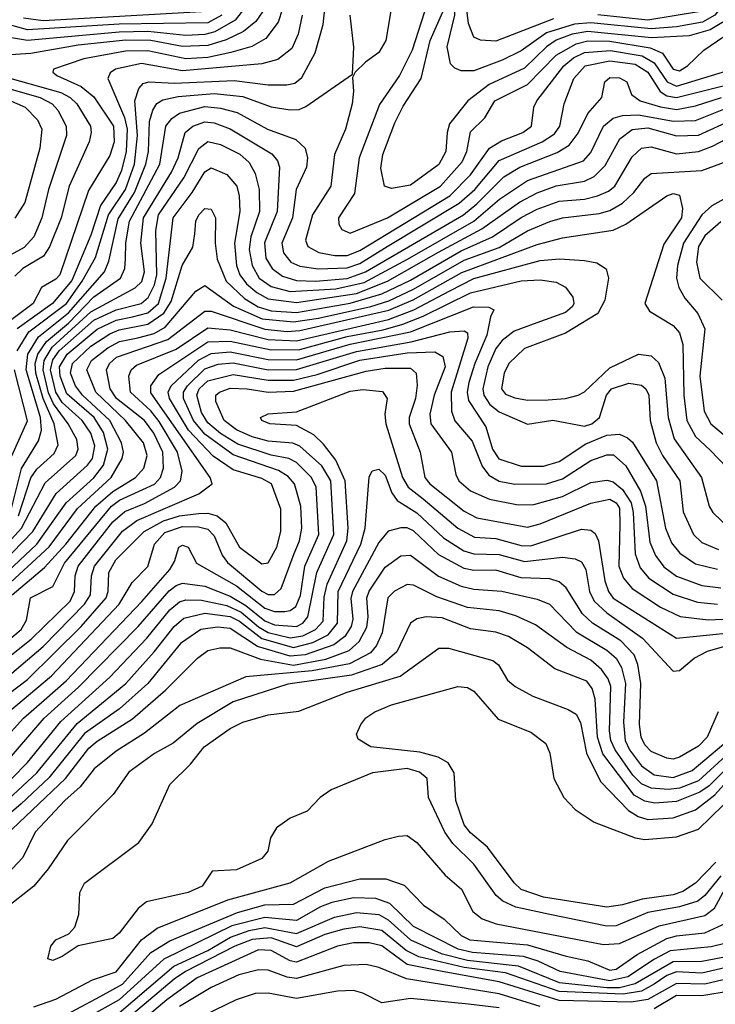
# Model space of a CAD drawing. Extents: x 997028 to 1115134, y 536408 to 618974.
# Tile 36 of 256: x 1008811 to 1011008, y 551512 to 554621. Entities that reach past the tile are written whole.
import ezdxf

# ---------------------------------------------------------------- set-up
doc = ezdxf.new("R2010")
doc.units = 0

msp = doc.modelspace()

# ---------------------------------------------------------------- linework, layer by layer
at = {"layer": '0CON10XD'}
for points in [[(1011027.6, 554662.4), (1011006, 554635), (1010967.1, 554612.9), (1010885, 554598), (1010805, 554592.3), (1010615, 554611.3), (1010563.5, 554606.5), (1010475, 554578.9), (1010395, 554522.3), (1010335, 554493.3), (1010245, 554459.1), (1010205, 554459.1), (1010185, 554467.3), (1010171.4, 554481.4), (1010160.4, 554535), (1010184.7, 554635), (1010182.6, 554817.4), (1010200.5, 554925), (1010208.3, 555028.3)], [(1010497, 554623), (1010315, 554552.6), (1010265.7, 554555.7), (1010245.2, 554565.2), (1010228.6, 554608.6), (1010216.6, 554705)], [(1009448.7, 554635), (1009405, 554610.4), (1009125, 554606.4), (1008835, 554589.1), (1008751.8, 554611.8), (1008669.5, 554659.5)], [(1009577.3, 554645), (1009556.7, 554615), (1009517.1, 554582.9), (1009463.1, 554556.9), (1009405, 554539.3), (1009325, 554535.6), (1009225, 554555.4), (1009146, 554556), (1008995, 554540.7), (1008845.7, 554514.3), (1008747.8, 554507.8)], [(1009522.1, 554657.9), (1009490.9, 554619.1), (1009427.2, 554582.8), (1009395, 554574), (1009335, 554571.2), (1009215, 554583.4), (1009125, 554581.8), (1008835, 554554.7), (1008766.1, 554566.1)], [(1009640.9, 554655), (1009627.3, 554612.7), (1009588.5, 554561.5), (1009543.6, 554536.4), (1009477.2, 554517.2), (1009405, 554500.9), (1009335, 554497.6), (1009215, 554522.5), (1009145, 554521.2), (1009012.8, 554497.2), (1008917.5, 554465), (1008915.6, 554455), (1008927.8, 554445), (1009005, 554409.5), (1009045, 554377), (1009107.1, 554285), (1009109.1, 554235), (1009095, 554192.3), (1009028.3, 554081.7), (1008937.7, 553815), (1008925, 553801.2), (1008880, 553775), (1008853.4, 553725), (1008773.1, 553665)], [(1008802.9, 553575), (1008840, 553635), (1008958.2, 553725), (1009008.1, 553795), (1009050, 553870), (1009091.6, 554005), (1009145.3, 554085), (1009173.7, 554165), (1009183.2, 554255), (1009174.3, 554365), (1009186.6, 554403.4), (1009201.1, 554418.9), (1009218.8, 554425), (1009300.1, 554420.1), (1009488.6, 554428.6), (1009595, 554415.2), (1009654.8, 554415.2), (1009679.6, 554420.4), (1009702.3, 554437.7), (1009744, 554516), (1009769, 554605), (1009774.5, 554655)], [(1009385, 554645.1), (1008885, 554617.5), (1008822.9, 554625)], [(1009983.8, 554655), (1009966.8, 554555), (1009945, 554517.5), (1009902.9, 554487.1), (1009870, 554455), (1009861.7, 554438.3), (1009865.5, 554395.5), (1009860.4, 554355), (1009839.5, 554275), (1009805.2, 554195), (1009793.5, 554095), (1009735.8, 554005), (1009712.9, 553925), (1009720.3, 553905), (1009755.1, 553885.1), (1009806.3, 553876.3), (1009845, 553876.2), (1009885, 553891.5), (1010168.8, 554065), (1010235, 554130.8), (1010295, 554214.8), (1010332.2, 554237.8), (1010400.4, 554265), (1010427.5, 554285), (1010434.7, 554345), (1010443.8, 554365), (1010529.4, 554475), (1010560.1, 554499.9), (1010595, 554517.4), (1010676.6, 554523.4), (1010777, 554507), (1010814.5, 554484.5), (1010855.9, 554425), (1010885, 554411.3), (1011155, 554492.6)], [(1010089.6, 554645), (1010050.6, 554525), (1010010, 554445), (1009946.9, 554353.1), (1009882.7, 554185), (1009868.1, 554071.9), (1009817.6, 553995), (1009818.9, 553975), (1009828.2, 553958.2), (1009855, 553946.8), (1009972.1, 553995), (1010140, 554095), (1010208.5, 554171.5), (1010223, 554205), (1010235, 554266.4), (1010279.7, 554310.3), (1010311.9, 554365), (1010415, 554415.7), (1010505, 554509.1), (1010568.1, 554545), (1010605, 554554.4), (1010675, 554553.4), (1010802.1, 554532.1), (1010840.6, 554515), (1010875, 554464.4), (1010895, 554458.8), (1010920.3, 554475), (1010971.3, 554525), (1011035, 554567.4)], [(1011072.4, 554637.6), (1010991.6, 554588.4), (1010925, 554569.4), (1010806.2, 554563.8), (1010605, 554583.7), (1010555.2, 554574.8), (1010505, 554555.9), (1010474.9, 554535), (1010405, 554467.9), (1010293.9, 554416.1), (1010225.8, 554364.2), (1010168.4, 554291.6), (1010160.4, 554265), (1010156.3, 554205), (1010135, 554163.3), (1010045, 554098), (1009985, 554087.9), (1009962.7, 554095), (1009951.8, 554151.8), (1009958, 554195), (1009995.2, 554295), (1010022.1, 554347.9), (1010078.9, 554435), (1010107.1, 554555), (1010147.2, 554645)], [(1010955.2, 554645), (1010795, 554619.3), (1010636.3, 554636.3)], [(1008781.6, 553065), (1008816.7, 553203.3), (1008869.6, 553290.4), (1008879.2, 553325), (1008876.9, 553365), (1008831.4, 553515), (1008836.4, 553565), (1008870.2, 553619.8), (1008965, 553695.6), (1009078.2, 553825), (1009092.2, 553857.8), (1009122.1, 553992.1), (1009173.4, 554075), (1009209.3, 554165), (1009217.3, 554205), (1009221.2, 554298.8), (1009230.7, 554335), (1009243.9, 554356.1), (1009262.7, 554367.3), (1009311.5, 554378.5), (1009425, 554387.8), (1009515, 554378.1), (1009605, 554345.9), (1009665, 554335.6), (1009693, 554337), (1009715, 554346.3), (1009861.7, 554448.3), (1009865.8, 554534.2), (1009854.7, 554635)], [(1009703.4, 554635), (1009690.4, 554575), (1009670.3, 554529.7), (1009626.5, 554495), (1009575, 554481.5), (1009325, 554459), (1009195, 554482), (1009112.9, 554465), (1009096.7, 554453.3), (1009089.5, 554435), (1009141.8, 554311.8), (1009150.6, 554275), (1009147.4, 554205), (1009132.2, 554145), (1009115, 554106.2), (1009065.5, 554034.5), (1009035, 553940.3), (1008975, 553797.1), (1008914.3, 553725), (1008802.7, 553645)], [(1008806.4, 553053.7), (1008845.7, 553174.3), (1008865, 553201.6), (1008919.5, 553250.5), (1008932.1, 553277.9), (1008919.8, 553345), (1008884.4, 553424.4), (1008861.9, 553505), (1008860, 553535), (1008867.9, 553565), (1008895.4, 553604.6), (1008965, 553662.6), (1009045, 553745.3), (1009129.5, 553805), (1009143.2, 553835), (1009144.9, 553865.1), (1009146.2, 553916.2), (1009157.9, 553985), (1009252.9, 554165), (1009272.8, 554285), (1009291.1, 554308.9), (1009315, 554325.8), (1009395, 554346.2), (1009445, 554341.5), (1009497.3, 554327.3), (1009593.1, 554275), (1009682.5, 554242.5), (1009711.9, 554215), (1009720, 554185), (1009717, 554155), (1009684.4, 554085), (1009672.4, 553995), (1009638.5, 553915), (1009644.4, 553884.4), (1009667.6, 553855), (1009695, 553842.5), (1009753.9, 553833.9), (1009845, 553837.3), (1009885, 553850.5), (1009971.4, 553905), (1010198.6, 554041.4), (1010248.2, 554085), (1010325, 554176.4), (1010461.2, 554235), (1010499.5, 554260.5), (1010516.7, 554285), (1010530, 554355), (1010561, 554435), (1010596.8, 554475), (1010675, 554490.7), (1010755, 554480.6), (1010794.9, 554455), (1010833.7, 554393.7), (1010855, 554380.8), (1010885, 554375.1), (1011155, 554442.4)], [(1008745, 554446), (1008940.6, 554390.6), (1008969.8, 554375), (1008990.9, 554355), (1009034.1, 554285), (1009036.7, 554265), (1009030.2, 554235), (1008966.5, 554095), (1008941.5, 553995), (1008905, 553903.9), (1008885.6, 553874.4), (1008820.7, 553835), (1008795, 553810.6)], [(1008752, 552945), (1008816.3, 553015), (1008891.2, 553158.8), (1008988.1, 553245), (1008995.2, 553265), (1008991.3, 553295), (1008963.9, 553345), (1008917.7, 553407.7), (1008902, 553442), (1008884.7, 553515), (1008888, 553545), (1008913.3, 553586.7), (1009035, 553698.5), (1009175, 553774), (1009196.3, 553793.7), (1009204.6, 553825), (1009193.7, 553915), (1009201.6, 553995), (1009289.7, 554139.7), (1009311, 554185), (1009333.5, 554265), (1009357.8, 554285), (1009395, 554297.9), (1009425, 554294.9), (1009475, 554276.1), (1009606.7, 554196.7), (1009625.5, 554175.5), (1009631.1, 554155), (1009623.5, 554015), (1009583.5, 553916.5), (1009588.2, 553868.2), (1009607.8, 553835), (1009640.7, 553810.7), (1009685, 553797.1), (1009745, 553795.6), (1009845, 553803.6), (1009903.3, 553825), (1010212.3, 554005), (1010255, 554039.2), (1010340.2, 554125), (1010390.3, 554155), (1010508.7, 554201.3), (1010545.8, 554224.2), (1010575, 554262.4), (1010605, 554324.7), (1010649.2, 554375), (1010659.1, 554425), (1010675, 554438.4), (1010705, 554437.5), (1010728.6, 554425), (1010743.1, 554385), (1010770.9, 554365), (1010835.2, 554345.2), (1010885, 554337.6), (1010945, 554348.4), (1011027.3, 554375)], [(1008775, 554403), (1008875, 554375.5), (1008913.5, 554355), (1008930.8, 554335), (1008958, 554285), (1008959, 554255), (1008901.9, 554085), (1008880.2, 553995), (1008855.3, 553934.7), (1008825, 553901.3), (1008745, 553858.4)], [(1008775, 554367.8), (1008827.8, 554345), (1008866.6, 554305), (1008880.6, 554275), (1008874.8, 554214.8), (1008826.8, 554043.2), (1008795.8, 553994.2)], [(1008755, 552904.5), (1008851.7, 553005), (1008925.7, 553124.3), (1009025, 553213.9), (1009041.1, 553235), (1009048.5, 553275), (1009035, 553315.2), (1009007.9, 553355), (1008945, 553412.2), (1008925.3, 553445), (1008908.5, 553515), (1008915, 553547.1), (1008935.3, 553575), (1009045, 553672), (1009115, 553704.8), (1009194.1, 553725), (1009216.1, 553743.9), (1009236.5, 553783.5), (1009243.5, 553815), (1009240.7, 553955), (1009248.9, 554005), (1009328.8, 554121.2), (1009376.1, 554213.9), (1009405, 554236.6), (1009445, 554226.2), (1009506.2, 554196.2), (1009535, 554169.5), (1009554.8, 554135), (1009567, 554085), (1009568.1, 554015), (1009540.9, 553935), (1009535.8, 553895), (1009545.4, 553845), (1009566.7, 553805), (1009605, 553778.4), (1009665, 553762.9), (1009809.2, 553770.8), (1009898.8, 553791.2), (1010035.2, 553864.8), (1010245.3, 553984.7), (1010326.2, 554053.8), (1010415, 554113.2), (1010591.6, 554175), (1010615, 554200.9), (1010655, 554284.8), (1010685, 554310.2), (1010715, 554318.4), (1010765, 554320.8), (1010875, 554300.2), (1010945, 554302.8), (1011045, 554342)], [(1008755, 552861.6), (1008864.9, 552965.1), (1008957, 553095), (1009045, 553173.7), (1009075.7, 553214.3), (1009089.1, 553265), (1009075, 553317.4), (1009046.2, 553365), (1008959.4, 553439.4), (1008938.3, 553495), (1008936, 553525), (1008961, 553565), (1009055, 553643.4), (1009115, 553672), (1009167.4, 553682.6), (1009215.3, 553694.7), (1009249.5, 553725), (1009273.7, 553805), (1009295.4, 553995), (1009355.8, 554075), (1009395, 554140.3), (1009415, 554152.5), (1009465, 554132.2), (1009496.5, 554095), (1009504.4, 554065), (1009505.8, 554015), (1009489.5, 553915), (1009495.7, 553845), (1009506.4, 553815), (1009526.9, 553786.9), (1009559.4, 553759.4), (1009595, 553739.6), (1009685, 553727.4), (1009875, 553756.6), (1009972.2, 553795), (1010133.7, 553886.3), (1010270.1, 553959.9), (1010389.6, 554045), (1010445, 554074.3), (1010505, 554096.1), (1010595, 554110.9), (1010625, 554125.5), (1010660.2, 554159.8), (1010706.6, 554245), (1010745, 554274.2), (1010795, 554278.8), (1010885, 554254.3), (1010955, 554256.4), (1011065, 554307)], [(1008755, 552819.6), (1008903.3, 552956.7), (1008993.1, 553076.9), (1009099.3, 553175), (1009134.8, 553235), (1009138.4, 553255), (1009132, 553285), (1009095.5, 553355), (1009009.4, 553435), (1008987.4, 553465), (1008971.6, 553505), (1008977.3, 553535), (1009035, 553590.1), (1009095, 553628.7), (1009125, 553641.9), (1009215, 553659.2), (1009266, 553694), (1009289, 553731), (1009323.6, 553845), (1009357.4, 553902.6), (1009364.3, 553944.2), (1009367.5, 553985), (1009376.2, 554005), (1009395, 554024.7), (1009415, 554022.5), (1009429.1, 553995), (1009427.8, 553915), (1009434.2, 553865), (1009463.3, 553795), (1009520.7, 553740.7), (1009563.7, 553713.7), (1009605, 553700.9), (1009685, 553696.5), (1009855, 553726.1), (1009954.7, 553755.3), (1010045, 553798.5), (1010205, 553890.9), (1010304.3, 553935), (1010395, 553995.9), (1010445, 554022.1), (1010515, 554047.4), (1010595, 554053.8), (1010635.5, 554064.5), (1010670.7, 554079.3), (1010690, 554095), (1010745, 554187.5), (1010775, 554214.8), (1010805, 554218.8), (1010885, 554197.1), (1010955.1, 554204.9), (1010998.8, 554221.2), (1011085, 554266.8)], [(1008787.2, 552805), (1008889, 552891), (1008956.5, 552965), (1009051.4, 553085), (1009105, 553130.7), (1009176.8, 553175), (1009202.8, 553205), (1009213.6, 553245), (1009201.4, 553285), (1009144.6, 553355), (1009050.9, 553445), (1009022.9, 553515), (1009037, 553545), (1009089.5, 553585), (1009125.8, 553604.2), (1009183.8, 553616.2), (1009235, 553630), (1009269.9, 553650.1), (1009366.8, 553763.2), (1009395, 553781.4), (1009486.1, 553716.1), (1009576.6, 553676.6), (1009675, 553666.4), (1009755, 553678.5), (1009919.7, 553715), (1009976.7, 553733.3), (1010055, 553770.1), (1010215, 553861.5), (1010325, 553901.2), (1010415, 553953.5), (1010485, 553983), (1010525, 553995.4), (1010641, 554009), (1010675, 554018.3), (1010715, 554041), (1010750.8, 554075), (1010785, 554120.3), (1010805, 554135.2), (1010965.2, 554144.8), (1011105, 554196.5)], [(1011090, 554085), (1010996.6, 554033.4), (1010965, 554004.8), (1010907.8, 553915), (1010888.2, 553845), (1010885.5, 553805), (1010893, 553775), (1010911.2, 553741.2), (1010952.8, 553692.8), (1010974.4, 553645), (1010958.5, 553495), (1010972.4, 553385), (1010993.9, 553345), (1011032.5, 553312.5)], [(1008675, 552578.4), (1008815, 552695.2), (1008832.1, 552725), (1008844.3, 552795), (1008915, 552831.3), (1008952.4, 552905), (1009100.9, 553085), (1009126.4, 553103.5), (1009236.3, 553153.7), (1009255.5, 553175), (1009265, 553204.3), (1009263.3, 553255), (1009234.4, 553315), (1009205, 553355.4), (1009116.5, 553425), (1009096.2, 553455), (1009084.8, 553515), (1009094.5, 553535), (1009116.1, 553555), (1009279, 553611), (1009395, 553700), (1009415, 553700.1), (1009585, 553643.5), (1009655, 553636.3), (1009695, 553639), (1009976.7, 553703.3), (1010054, 553736), (1010207.3, 553822.7), (1010445, 553911.2), (1010525, 553932.3), (1010685, 553956.6), (1010724.9, 553975.1), (1010855, 554064.7), (1010875, 554072.2), (1010895, 554066.4), (1010904.5, 554024.5), (1010901.3, 553995), (1010845, 553911.8), (1010785.4, 553725), (1010800.1, 553700.1), (1010875, 553654.7), (1010895, 553631.5), (1010904.8, 553594.8), (1010908.5, 553435), (1010917.9, 553355), (1010944.8, 553305), (1010991.9, 553261.9), (1011045.5, 553205.5)], [(1011025, 553982.2), (1010975, 553937.9), (1010955.2, 553905), (1010948.1, 553855), (1010958.7, 553805), (1011030, 553735)], [(1008685, 552536.7), (1008847.1, 552665), (1008970.4, 552785), (1008984.3, 552815), (1008985.6, 552865), (1008995.9, 552895), (1009105.1, 553035), (1009142.4, 553067.6), (1009205, 553093), (1009300, 553145), (1009318.5, 553165), (1009323.5, 553195), (1009309.4, 553255), (1009251.6, 553351.6), (1009225.2, 553385.2), (1009160.3, 553445), (1009155.2, 553495), (1009163.2, 553515), (1009180.1, 553529.9), (1009305, 553580), (1009405, 553648.2), (1009475, 553641.2), (1009595, 553610.7), (1009685, 553607), (1009975.6, 553674.4), (1010055.7, 553704.3), (1010169, 553765), (1010245, 553803.3), (1010455, 553860.1), (1010515.8, 553865.8), (1010595, 553860.8), (1010633.3, 553853.3), (1010663.6, 553833.6), (1010670.9, 553805), (1010659.3, 553735), (1010636.7, 553693.3), (1010535, 553630.8), (1010405, 553582.5), (1010355.2, 553535), (1010341, 553505), (1010332.6, 553455), (1010345, 553438.2), (1010375, 553426.3), (1010415, 553419), (1010480.4, 553420.4), (1010535, 553424.8), (1010575, 553435.2), (1010595, 553445.8), (1010675, 553521.9), (1010765, 553564.7), (1010805, 553559.1), (1010828, 553538), (1010848.3, 553488.3), (1010858.9, 553365), (1010877.6, 553297.6), (1010964.4, 553175), (1010988.9, 553085), (1010999.7, 553065), (1011055, 553011.9)], [(1008765, 552538.9), (1008885, 552642), (1009015.7, 552775), (1009034.3, 552805), (1009037.8, 552865), (1009046.8, 552895), (1009135, 553005.5), (1009180.9, 553039.1), (1009376.4, 553123.6), (1009418.2, 553155), (1009412.5, 553175), (1009225, 553442), (1009225.2, 553465), (1009249.8, 553500.2), (1009405, 553603.1), (1009475, 553605.9), (1009605, 553577.8), (1009695, 553579), (1009845, 553620.8), (1009958.3, 553641.7), (1010020.5, 553659.5), (1010085.4, 553684.6), (1010235, 553758.6), (1010395, 553796), (1010455, 553799.8), (1010505, 553791.9), (1010535, 553776), (1010557.8, 553745), (1010561.1, 553725), (1010556.6, 553715), (1010535, 553695.9), (1010444, 553664), (1010373, 553637), (1010335, 553607.4), (1010315, 553582), (1010289.3, 553525), (1010273.7, 553455), (1010276.2, 553435), (1010295.9, 553405.9), (1010325, 553382.9), (1010415, 553343.3), (1010495, 553356.1), (1010595, 553337.7), (1010617.6, 553345), (1010642.4, 553365), (1010664.1, 553435), (1010680, 553455), (1010735, 553473.3), (1010775, 553466.7), (1010788.8, 553455), (1010797.4, 553435), (1010802.2, 553355), (1010821.1, 553285), (1010840.8, 553245), (1010896.2, 553165), (1010906.4, 553066.4), (1010939, 552995), (1010965, 552969.8), (1011018.3, 552948.3)], [(1008685.6, 552425), (1008835, 552537.6), (1009005.1, 552704.9), (1009083.5, 552795), (1009090, 552815), (1009092.7, 552875), (1009113.9, 552915), (1009203.4, 553005), (1009265, 553037.8), (1009315, 553053.7), (1009375, 553061.6), (1009405, 553062), (1009434.4, 553054.4), (1009461.9, 553031.9), (1009505, 552954.8), (1009575, 552902.2), (1009595, 552906.2), (1009623.4, 552955), (1009635.5, 553005), (1009635.2, 553074.8), (1009606.1, 553155), (1009575, 553172.3), (1009485, 553199.6), (1009422.2, 553242.2), (1009344.1, 553324.1), (1009284, 553425), (1009279.5, 553445), (1009289.3, 553465), (1009375, 553545.3), (1009415, 553567), (1009475, 553572.2), (1009595, 553547.3), (1009685, 553546.9), (1009855, 553596.6), (1010044.7, 553635.3), (1010244.3, 553714.3), (1010293, 553713), (1010308, 553705), (1010297.4, 553682.6), (1010286.6, 553625), (1010248.1, 553535), (1010229.8, 553475), (1010223.6, 553445), (1010228.2, 553418.2), (1010283, 553335), (1010304.1, 553265), (1010323.9, 553233.9), (1010395, 553210.6), (1010465, 553210.6), (1010515, 553225.5), (1010598.6, 553281.4), (1010665, 553308.6), (1010705, 553312), (1010730.8, 553300.8), (1010746.4, 553286.4), (1010822.6, 553165), (1010850.6, 553015), (1010869, 552969), (1010895.9, 552935.9), (1010945, 552903), (1011015, 552885.5)], [(1008752.1, 552415), (1008911.5, 552548.5), (1009124.9, 552775), (1009166.4, 552843.6), (1009215, 552894.6), (1009236.2, 552965), (1009268.9, 553001.1), (1009325, 553020.4), (1009375, 553019.8), (1009405, 553011.5), (1009425, 552990.5), (1009450.3, 552930.3), (1009467, 552907), (1009575, 552816.3), (1009595, 552805.6), (1009615, 552806.1), (1009636.8, 552825), (1009677.4, 552935), (1009694.7, 552975.3), (1009701.7, 553015), (1009698.3, 553085), (1009679.2, 553155), (1009658.8, 553178.8), (1009627.7, 553197.7), (1009485, 553246.2), (1009395, 553311.9), (1009359.5, 553355), (1009328.6, 553425), (1009328.3, 553445), (1009340.8, 553465), (1009395, 553517.9), (1009437.4, 553532.6), (1009485, 553537.4), (1009595.2, 553515.2), (1009685, 553515.7), (1009875, 553573.5), (1010046.8, 553603.2), (1010169.2, 553635), (1010215, 553638.1), (1010225, 553632), (1010226.2, 553615), (1010173.6, 553445), (1010174.2, 553384.2), (1010184.6, 553354.6), (1010240.2, 553290.2), (1010271, 553211), (1010292.4, 553182.4), (1010325, 553163.8), (1010375, 553153.9), (1010475, 553155.1), (1010525, 553171.2), (1010615, 553228.3), (1010665, 553247), (1010686.3, 553246.3), (1010725, 553211.6), (1010771.7, 553131.7), (1010787.7, 553085), (1010801.1, 552971.1), (1010818.4, 552928.4), (1010845, 552893.5), (1010885, 552863.9), (1010965, 552834.3), (1011025, 552826.9)], [(1008715, 552297.4), (1008822.3, 552415), (1008887.5, 552472.5), (1008957, 552533), (1009196.2, 552783.8), (1009285.2, 552885), (1009299.7, 552910.3), (1009313.1, 552955), (1009325, 552961.2), (1009342.9, 552955), (1009369.5, 552905), (1009495, 552832.7), (1009585, 552762.5), (1009615, 552752), (1009647.7, 552752.3), (1009665.1, 552754.9), (1009682.4, 552767.5), (1009697.8, 552802.2), (1009711.5, 552895), (1009755.4, 552995), (1009746.9, 553145), (1009732.5, 553175), (1009685, 553222.9), (1009660.9, 553235), (1009605, 553245.9), (1009500, 553280), (1009445, 553313.9), (1009405, 553347.4), (1009385, 553380.5), (1009369.7, 553435), (1009377.4, 553455), (1009405, 553480.6), (1009485, 553500.2), (1009595, 553482.2), (1009675, 553482.1), (1009750, 553500), (1009885, 553545.2), (1010035, 553568.7), (1010122.4, 553572.4), (1010147.1, 553557.1), (1010154.6, 553525), (1010119.5, 553435), (1010106.4, 553375), (1010109, 553345), (1010174.2, 553255), (1010188.1, 553185), (1010197.9, 553165), (1010235, 553132.9), (1010295, 553106.9), (1010385, 553088.4), (1010435, 553089.5), (1010525, 553114.9), (1010615, 553159.5), (1010665, 553166.6), (1010685, 553161.8), (1010715, 553137.2), (1010742, 553095), (1010748.8, 553065), (1010754.2, 552934.2), (1010770.3, 552890.3), (1010797.6, 552857.6), (1010875, 552806.7), (1010951.5, 552781.5), (1011014.7, 552774.7)], [(1008752.2, 552257.8), (1008887.7, 552415), (1008996.4, 552513.6), (1009184.9, 552705.1), (1009283.1, 552816.9), (1009305, 552834.6), (1009325, 552841.6), (1009395, 552832), (1009475, 552800.8), (1009525, 552771.4), (1009585, 552723), (1009615, 552710.3), (1009685, 552704.5), (1009705, 552715.4), (1009721.2, 552735), (1009748.9, 552875), (1009803.1, 552995), (1009793.2, 553165), (1009765, 553211.5), (1009695, 553274.3), (1009673.6, 553283.6), (1009595, 553289.7), (1009545, 553303.4), (1009495, 553325.4), (1009456.1, 553355), (1009430.7, 553415), (1009430.3, 553435), (1009441.3, 553445), (1009475, 553456.8), (1009529.4, 553455), (1009595, 553444.9), (1009675, 553447.3), (1009905, 553511.3), (1009965, 553520.5), (1010045, 553520.2), (1010063.4, 553505), (1010066.3, 553466.3), (1010060.6, 553425), (1010040.5, 553365), (1010040.9, 553345), (1010075.2, 553255), (1010090.2, 553175), (1010105.7, 553155), (1010215, 553068.8), (1010255, 553048.2), (1010415, 553018), (1010455, 553028.8), (1010615, 553094.1), (1010675, 553106.3), (1010694.7, 553094.7), (1010705, 553077.8), (1010706.4, 553026.4), (1010703.3, 552895), (1010717.4, 552857.4), (1010744.9, 552824.9), (1010835, 552766.1), (1010896.4, 552736.4), (1010985, 552725.6), (1011125, 552732.1)], [(1008786.1, 553243.9), (1008835.6, 553354.4), (1008794.7, 553515)], [(1008786.1, 552225), (1008835, 552275.2), (1008940.3, 552405), (1009095.5, 552545), (1009212.3, 552667.7), (1009285, 552757.1), (1009315, 552783), (1009335, 552788.9), (1009385, 552787.3), (1009465, 552770.7), (1009510, 552750), (1009565, 552703.5), (1009595, 552686), (1009665, 552668.9), (1009705.1, 552674.9), (1009745, 552695.1), (1009768.8, 552721.2), (1009772.7, 552797.3), (1009781.6, 552838.4), (1009843.5, 552975), (1009848.5, 553015), (1009839.1, 553165), (1009809.5, 553229.5), (1009770.8, 553280.8), (1009740.1, 553310.1), (1009685, 553339.3), (1009601.2, 553345), (1009575.7, 553355), (1009570.8, 553365), (1009595, 553375.7), (1009685, 553382.3), (1009855, 553447.6), (1009895, 553453), (1009957, 553447), (1009971.6, 553425), (1009964.2, 553375), (1009966.9, 553345), (1010020.3, 553175), (1010037.2, 553145), (1010085, 553108.3), (1010194.7, 553014.7), (1010247.1, 552987.1), (1010315, 552982.1), (1010395, 552960.9), (1010425, 552959.9), (1010585, 553011.5), (1010615, 553009.2), (1010628.2, 552998.2), (1010639.4, 552975), (1010659.1, 552849.2), (1010670.2, 552815), (1010685, 552794.5), (1010885, 552668.3), (1011105, 552690.4)], [(1008775, 552159.3), (1008865, 552242.8), (1008992, 552398), (1009145.5, 552525), (1009235.6, 552624.4), (1009298.3, 552705), (1009329, 552731), (1009395, 552746.3), (1009475, 552736.7), (1009505, 552721.3), (1009575, 552666.5), (1009675, 552638.1), (1009736.2, 552653.8), (1009785, 552678.1), (1009814.4, 552715), (1009816.8, 552815), (1009888.4, 552965), (1009902.4, 553015), (1009914.1, 553175.9), (1009923.9, 553196.1), (1009945, 553201.2), (1009965, 553182.3), (1009986.3, 553126.3), (1010002.6, 553102.6), (1010065, 553063.9), (1010148.8, 552985), (1010213.2, 552943.2), (1010245, 552934.1), (1010325, 552931.5), (1010405, 552909.4), (1010525, 552923.8), (1010565, 552918.3), (1010585, 552908.9), (1010598.9, 552885), (1010610.9, 552815), (1010625.5, 552785), (1010665, 552748.3), (1010778.3, 552668.3), (1010875, 552563.8), (1010895, 552566.2), (1010941.2, 552605), (1010982.9, 552627.1), (1011044.9, 552645.1)], [(1011016.9, 552435), (1010982.6, 552355), (1010955, 552327), (1010895, 552292.1), (1010875, 552286), (1010855, 552288.7), (1010805, 552309.6), (1010785, 552331.2), (1010773.5, 552355), (1010768.7, 552395), (1010772.5, 552525), (1010763.6, 552585), (1010751.1, 552615), (1010709.7, 552659.7), (1010619.5, 552715), (1010588, 552745), (1010536.4, 552826.4), (1010515, 552845.7), (1010484.8, 552854.8), (1010395, 552858.8), (1010315, 552882.6), (1010245, 552881.2), (1010215, 552888.2), (1010135, 552930.5), (1010055, 553006.6), (1010035, 553015.9), (1010015, 553016.4), (1009975, 553005.8), (1009945, 552970), (1009861.8, 552815), (1009856.7, 552793.3), (1009862.7, 552727.3), (1009858, 552705), (1009837.3, 552672.7), (1009803.2, 552646.8), (1009711.9, 552615), (1009665, 552610.8), (1009561.8, 552641.8), (1009475, 552698.4), (1009435, 552702.4), (1009383.2, 552695), (1009318.8, 552651.2), (1009215, 552524.8), (1009125.6, 552444.4), (1009015, 552366.5), (1008903, 552227), (1008815.8, 552144.2), (1008642.4, 551997.6)], [(1009029.4, 552320.6), (1009055, 552343), (1009167.2, 552412.8), (1009272.6, 552505), (1009372.4, 552605), (1009405, 552628.9), (1009442.6, 552637.4), (1009475, 552637), (1009571.3, 552601.3), (1009675, 552582.8), (1009778.1, 552601.9), (1009850.9, 552629.1), (1009883, 552657), (1009907, 552703), (1009911.4, 552735), (1009907, 552795), (1009914, 552816), (1009965, 552891.6), (1010015, 552927.7), (1010045, 552930), (1010133.9, 552863.9), (1010205, 552832.4), (1010245, 552822.3), (1010333.3, 552816.7), (1010445, 552790.6), (1010484.6, 552775), (1010568, 552688), (1010665, 552630.2), (1010694.5, 552604.5), (1010711.5, 552575), (1010724.2, 552525), (1010717.7, 552402.3), (1010723.3, 552345), (1010737.2, 552315), (1010774.3, 552265), (1010815, 552236.7), (1010875, 552228.4), (1010935, 552250.4), (1011075, 552368.2)], [(1011042.4, 552297.6), (1010955, 552217.3), (1010895, 552194.7), (1010860.2, 552189.8), (1010805, 552194.4), (1010775, 552208.4), (1010747.7, 552235), (1010691.6, 552315), (1010678.1, 552345), (1010673.1, 552375), (1010678, 552515), (1010669.8, 552539.8), (1010648.5, 552568.5), (1010615, 552598.6), (1010538.8, 552638.8), (1010440.3, 552710.3), (1010378.2, 552738.2), (1010325, 552753.9), (1010225, 552764.8), (1010127.9, 552797.9), (1010055, 552835.2), (1010035, 552837.7), (1009994.2, 552815.8), (1009973.6, 552795), (1009955.8, 552685), (1009938.2, 552645), (1009918.7, 552621.3), (1009852.9, 552587.1), (1009734.2, 552564.2), (1009524.5, 552545.5), (1009316, 552455), (1009205, 552367.6), (1009115, 552310.6), (1009045.7, 552255), (1009002.1, 552197.9), (1008953.1, 552155), (1008860, 552055), (1008820.3, 551975), (1008755, 551905.3)], [(1011068.1, 552281.9), (1010988, 552202), (1010958.7, 552181.3), (1010885, 552152.6), (1010817, 552147), (1010785, 552152.7), (1010752, 552172), (1010652.5, 552302.5), (1010635.9, 552355), (1010628.5, 552475), (1010619.1, 552509.1), (1010601.7, 552531.7), (1010500.8, 552570.8), (1010415, 552637.3), (1010355, 552673.1), (1010315, 552686.7), (1010235, 552697.7), (1010145, 552731.6), (1010094.8, 552735.2), (1010065, 552728.8), (1010045, 552715.4), (1010001.5, 552625), (1009955.5, 552584.5), (1009858.9, 552551.1), (1009657.7, 552522.3), (1009485, 552467.2), (1009371.1, 552398.9), (1009295, 552336.7), (1009236.3, 552303.7), (1009155.3, 552245), (1009105.7, 552174.3), (1008961.4, 552028.6), (1008900.7, 551939.3), (1008855.2, 551884.8), (1008741.1, 551795)], [(1010485.3, 551795.3), (1010378, 551818), (1010337.2, 551837.2), (1010315.7, 551855), (1010245, 551954.7), (1010179.3, 552019.3), (1010153.5, 552055), (1010102.1, 552165), (1010097.3, 552225), (1010073.5, 552245), (1010035, 552256.1), (1009925, 552242.7), (1009795, 552188.5), (1009760, 552165), (1009718.2, 552121.8), (1009665, 552099.5), (1009621.5, 552068.5), (1009602.6, 552037.4), (1009594.3, 551995), (1009575, 551972.5), (1009495, 551936.8), (1009418.3, 551931.7), (1009386.9, 551885), (1009343.1, 551865), (1009210.8, 551835), (1009185, 551814.5), (1009125, 551736.4), (1009105, 551719.1), (1008995, 551696), (1008945, 551662.5), (1008915, 551650), (1008900, 551655), (1008908.8, 551695), (1008924.4, 551715.6), (1008965.7, 551734.3), (1008984.5, 551755.5), (1008997.8, 551795), (1009000.5, 551865), (1009015.3, 551894.7), (1009187, 552023), (1009228.9, 552081.1), (1009284.7, 552205.3), (1009350.1, 552269.9), (1009392.9, 552325), (1009475, 552382.6), (1009515, 552403.1), (1009595, 552425.8), (1009692.6, 552437.4), (1009845, 552497.3), (1010012.2, 552547.8), (1010135, 552636), (1010165, 552636.4), (1010305, 552597.7), (1010323.5, 552583.5), (1010351.5, 552535), (1010375.6, 552515), (1010431.4, 552485), (1010543.1, 552443.1), (1010568.1, 552428.1), (1010581.6, 552401.6), (1010600.5, 552305), (1010645.4, 552215.4), (1010733.3, 552123.3), (1010764.3, 552104.3), (1010795, 552095.7), (1010875, 552100.5), (1010945, 552125.4), (1011006.8, 552173.2), (1011079.8, 552255)], [(1010715, 551826.1), (1010665, 551818.1), (1010465, 551850.4), (1010394.7, 551874.7), (1010373, 551895), (1010288.3, 552008.3), (1010235, 552053.3), (1010215, 552078.2), (1010188.3, 552155), (1010182.8, 552242.8), (1010164.2, 552274.2), (1010132.3, 552292.3), (1010075, 552307.9), (1009920, 552325), (1009879.3, 552349.3), (1009874.4, 552365), (1009887.8, 552395), (1009904.2, 552415.8), (1009931.9, 552435), (1009985, 552457), (1010195, 552515.3), (1010225, 552512.5), (1010245, 552500.4), (1010321.7, 552411.7), (1010425, 552371.3), (1010472.2, 552335), (1010485.4, 552305), (1010497.5, 552225), (1010529.5, 552165), (1010565, 552126.5), (1010625, 552087.1), (1010755, 552037.7), (1010785, 552032.3), (1010885, 552040.6), (1010955, 552065.2), (1011072.1, 552177.9)], [(1007274.5, 551794.5), (1007475, 551833.5), (1007555, 551829.1), (1007625, 551809.6), (1007735, 551781.7), (1007935, 551759.1), (1008195, 551690), (1008285, 551687.2), (1008335, 551697.3), (1008405, 551740.3), (1008475, 551810.7), (1008544.7, 551865), (1008645.9, 551924.1), (1008707.4, 551972.6), (1008787.4, 552065), (1008955.7, 552224.3), (1009029.4, 552320.6)], [(1008855, 551503.6), (1008925, 551527.7), (1009040.8, 551589.2), (1009115, 551613.8), (1009195.1, 551714.9), (1009245, 551751.7), (1009468.3, 551841.7), (1009664.8, 551895.2), (1009785.8, 551964.2), (1009965, 552032.1), (1010007.4, 552042.6), (1010035, 552044.5), (1010065, 552022.3), (1010155, 551919.2), (1010206.1, 551875), (1010242, 551805), (1010271.7, 551781.7), (1010316, 551766), (1010655, 551700.5), (1010705, 551703.5), (1010830.6, 551759.4), (1010975, 551792), (1011005, 551815.2), (1011037.8, 551875)], [(1011009, 551961), (1010945, 551893.9), (1010905, 551867.6), (1010875, 551857.4), (1010776.3, 551843.7), (1010715, 551826.1)], [(1011025, 551917.9), (1010975, 551855.2), (1010952.4, 551837.6), (1010895, 551819.2), (1010795, 551801.1), (1010695, 551759.4), (1010665, 551758.2), (1010485.3, 551795.3)], [(1008915, 551456), (1009065, 551536), (1009135, 551575.3), (1009224.5, 551675.5), (1009285, 551712.1), (1009498.3, 551801.7), (1009585, 551825.3), (1009675, 551828.1), (1009775, 551879.2), (1009885, 551907.7), (1009967.6, 551907.6), (1010025, 551888.2), (1010086.5, 551825), (1010151, 551781), (1010205, 551729.4), (1010232.3, 551715), (1010415, 551699.3), (1010536.6, 551663.4), (1010605, 551649.4), (1010675, 551619.9), (1010695, 551623.1), (1010761.5, 551668.5), (1010855, 551719.3), (1010885, 551728), (1010975, 551737.2), (1011056.9, 551775)], [(1011215, 551746.9), (1010995, 551693.4), (1010865, 551680.1), (1010815.3, 551654.7), (1010732, 551598), (1010675, 551585.4), (1010517.7, 551615), (1010448.2, 551648.2), (1010402.5, 551662.5), (1010240.6, 551675), (1010195.5, 551685.5), (1010055, 551757.4), (1009980, 551830), (1009935.5, 551845.5), (1009865, 551847.5), (1009796.5, 551833.5), (1009760.3, 551819.7), (1009685, 551776.5), (1009585, 551785.4), (1009480.9, 551759.1), (1009265.6, 551654.4), (1009125, 551525.7), (1009014.9, 551465.1)], [(1009125, 551485.3), (1009297.8, 551632.2), (1009405, 551681.4), (1009476.3, 551723.7), (1009535.1, 551744.9), (1009585, 551753.9), (1009685, 551735.3), (1009805, 551787.3), (1009875, 551801.2), (1009945, 551795.1), (1009975, 551778.5), (1010045, 551714.9), (1010141.8, 551671.8), (1010225, 551651.2), (1010385, 551633.1), (1010515, 551580.6), (1010665, 551564.3), (1010705, 551565.1), (1010755, 551577), (1010875, 551647.3), (1010965, 551647.7), (1011225, 551697.8)], [(1011115, 551644.8), (1010965, 551610.1), (1010885, 551614.6), (1010855, 551602.9), (1010814.7, 551575.3), (1010775, 551553.3), (1010716.6, 551543.4), (1010515, 551552.4), (1010345, 551611), (1010215, 551628.1), (1010071.8, 551661.8), (1010031.2, 551681.2), (1009955, 551745.1), (1009885, 551756), (1009835, 551749.3), (1009775, 551732.2), (1009685, 551693.6), (1009605, 551721.3), (1009545, 551716.6), (1009490.4, 551695), (1009334.8, 551615.2), (1009299.1, 551590.9), (1009136.1, 551453.9)], [(1011184.6, 551625), (1010975, 551575.1), (1010885, 551577.9), (1010795, 551527.1), (1010741.9, 551518.1), (1010515, 551523.3), (1010325, 551582.5), (1010145, 551615.1), (1010035, 551637.1), (1009955, 551695.9), (1009915, 551705.4), (1009865, 551705.9), (1009815, 551695.7), (1009685, 551644.9), (1009665, 551648.6), (1009605, 551681.4), (1009565, 551683.2), (1009370.9, 551595), (1009275, 551526.3), (1009171.9, 551438.1)], [(1010454.9, 551504.9), (1010325, 551544.7), (1010032.6, 551592.6), (1009945, 551627.7), (1009905, 551636.9), (1009835, 551634.1), (1009685, 551592.7), (1009655, 551597.5), (1009595, 551619.8), (1009565, 551620.5), (1009502.9, 551605), (1009415, 551564.4), (1009315, 551504.5)], [(1011276.3, 551495), (1011246.5, 551525), (1011235.6, 551545), (1011235, 551576), (1011233.3, 551545), (1011215.6, 551525), (1011165, 551504), (1011135, 551513.4), (1011095.8, 551545.8), (1011055, 551553.2), (1010965, 551538.3), (1010885, 551539.7), (1010815, 551497.3)], [(1010325, 551500.1), (1010228.2, 551511.8), (1010045, 551530), (1009955, 551516.3), (1009895, 551547.1), (1009865, 551555.2), (1009815, 551553.2), (1009685, 551530.3), (1009595, 551547.4), (1009554.5, 551545.5), (1009494.6, 551525.4), (1009325, 551444.1)]]:
    msp.add_lwpolyline(points, dxfattribs=at)

doc.saveas('drawing.dxf')
